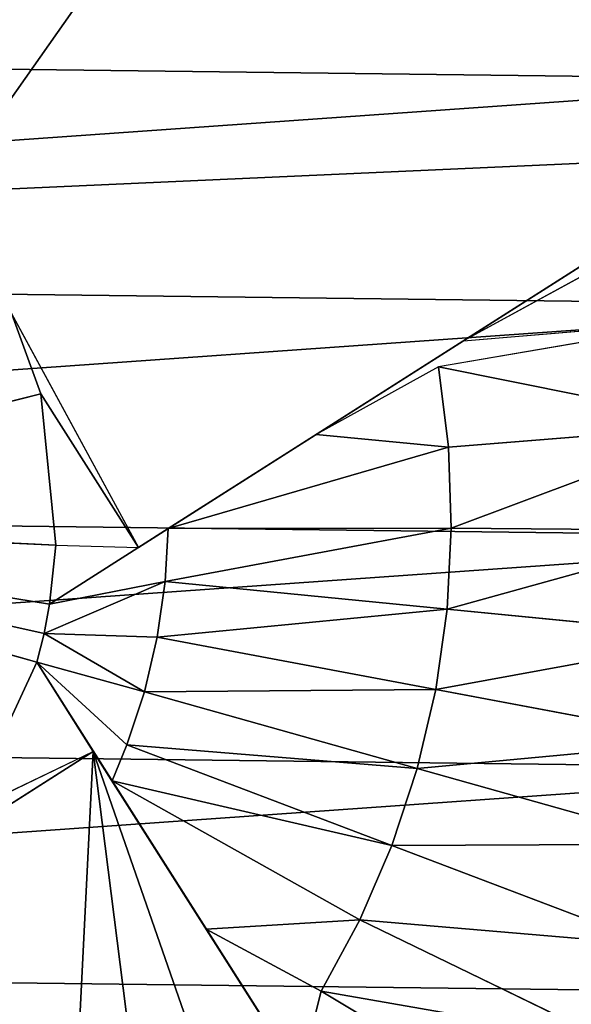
# Model space of a CAD drawing. Extents: x 0 to 602, y -131 to 3.
# Tile 118 of 167: x 341.561 to 342.149, y -7.569 to -6.519. Entities that reach past the tile are written whole.
import ezdxf

# ---------------------------------------------------------------- set-up
doc = ezdxf.new("R2010")
doc.units = 0
doc.header["$LTSCALE"] = 25.4
doc.layers.get('0').update_dxf_attribs({"color": 13, "linetype": 'CONTINUOUS'})

# ---------------------------------------------------------------- blocks, each defined once
blk = doc.blocks.new('PICASSO-LED-8131_STL')
at = {"color": 0}
for p, q in [((124.6675, 263.6709, 58.4261), (124.5159, 263.136, 58.6068)), ((124.6675, 263.6709, 58.4261), (124.5159, 263.136, 58.6068)), ((124.5467, 263.1282, 58.6068), (124.6675, 263.6709, 58.4261)), ((124.5467, 263.1282, 58.6068), (124.6675, 263.6709, 58.4261)), ((124.6675, 263.6709, 58.4261), (124.578, 263.1222, 58.6068)), ((124.6675, 263.6709, 58.4261), (124.578, 263.1222, 58.6068)), ((124.6675, 263.6709, 58.4261), (124.6407, 263.1156, 58.6068)), ((124.6675, 263.6709, 58.4261), (124.6407, 263.1156, 58.6068)), ((124.6675, 263.6709, 58.4261), (124.8022, 263.1315, 58.6068)), ((124.6675, 263.6709, 58.4261), (124.8022, 263.1315, 58.6068)), ((124.3167, 263.2395, 58.6068), (124.421, 263.0756, 58.6068)), ((125.0175, 263.2336, 58.6656), (124.6384, 263.0273, 58.6068)), ((124.5159, 263.136, 58.6068), (124.3561, 263.2103, 58.6068)), ((124.3561, 263.2103, 58.6068), (124.421, 263.0756, 58.6068)), ((124.5159, 263.136, 58.6068), (124.3561, 263.2103, 58.6068)), ((124.9133, 263.1722, 58.6068), (124.8022, 263.1315, 58.6068)), ((124.3895, 263.0556, 60.311), (124.5159, 263.136, 58.6068)), ((124.3895, 263.0556, 60.311), (124.5159, 263.136, 58.6068)), ((124.5159, 263.136, 58.6068), (124.421, 263.0756, 58.6068)), ((124.5159, 263.136, 58.6068), (124.421, 263.0756, 58.6068)), ((124.4279, 263.0397, 60.311), (124.5159, 263.136, 58.6068)), ((124.4279, 263.0397, 60.311), (124.5159, 263.136, 58.6068)), ((124.4846, 263.021, 60.311), (124.5159, 263.136, 58.6068)), ((124.4846, 263.021, 60.311), (124.5159, 263.136, 58.6068)), ((124.5467, 263.1282, 58.6068), (124.5159, 263.136, 58.6068)), ((124.5467, 263.1282, 58.6068), (124.5159, 263.136, 58.6068)), ((124.8022, 263.1315, 58.6068), (124.6384, 263.0273, 58.6068)), ((124.8022, 263.1315, 58.6068), (124.6407, 263.1156, 58.6068)), ((124.8022, 263.1315, 58.6068), (124.6407, 263.1156, 58.6068)), ((124.4846, 263.021, 60.311), (124.5467, 263.1282, 58.6068)), ((124.4846, 263.021, 60.311), (124.5467, 263.1282, 58.6068)), ((124.5428, 263.0074, 60.311), (124.5467, 263.1282, 58.6068)), ((124.5428, 263.0074, 60.311), (124.5467, 263.1282, 58.6068)), ((124.578, 263.1222, 58.6068), (124.5467, 263.1282, 58.6068)), ((124.5467, 263.1282, 58.6068), (124.6019, 262.9989, 60.311)), ((124.5467, 263.1282, 58.6068), (124.6019, 262.9989, 60.311)), ((124.578, 263.1222, 58.6068), (124.5467, 263.1282, 58.6068)), ((124.6384, 263.0273, 58.6068), (124.578, 263.1222, 58.6068)), ((124.578, 263.1222, 58.6068), (124.6584, 262.9958, 60.311)), ((124.578, 263.1222, 58.6068), (124.6584, 262.9958, 60.311)), ((124.578, 263.1222, 58.6068), (124.6019, 262.9989, 60.311)), ((124.578, 263.1222, 58.6068), (124.6019, 262.9989, 60.311)), ((124.6407, 263.1156, 58.6068), (124.578, 263.1222, 58.6068)), ((124.6407, 263.1156, 58.6068), (124.6384, 263.0273, 58.6068)), ((123.7638, 262.6577, 60.1689), (124.421, 263.0756, 58.6068)), ((123.7638, 262.6577, 60.1689), (124.421, 263.0756, 58.6068)), ((124.3895, 263.0556, 60.311), (124.2315, 262.9551, 60.286)), ((124.3895, 263.0556, 60.311), (124.2315, 262.9551, 60.286)), ((124.2413, 262.7914, 60.2603), (124.3895, 263.0556, 60.311)), ((124.2413, 262.7914, 60.2603), (124.3895, 263.0556, 60.311)), ((124.3207, 262.7572, 60.2603), (124.3895, 263.0556, 60.311)), ((124.3207, 262.7572, 60.2603), (124.3895, 263.0556, 60.311)), ((124.4279, 263.0397, 60.311), (124.3895, 263.0556, 60.311)), ((124.4279, 263.0397, 60.311), (124.3895, 263.0556, 60.311)), ((124.3207, 262.7572, 60.2603), (124.4279, 263.0397, 60.311)), ((124.3207, 262.7572, 60.2603), (124.4279, 263.0397, 60.311)), ((124.4846, 263.021, 60.311), (124.4279, 263.0397, 60.311)), ((124.4846, 263.021, 60.311), (124.4279, 263.0397, 60.311)), ((125.0563, 262.3701, 60.1689), (124.6384, 263.0273, 58.6068)), ((125.0563, 262.3701, 60.1689), (124.6384, 263.0273, 58.6068)), ((124.4028, 262.7302, 60.2603), (124.4846, 263.021, 60.311)), ((124.4028, 262.7302, 60.2603), (124.4846, 263.021, 60.311)), ((124.5428, 263.0074, 60.311), (124.4846, 263.021, 60.311)), ((124.5428, 263.0074, 60.311), (124.4846, 263.021, 60.311)), ((124.487, 262.7104, 60.2603), (124.5428, 263.0074, 60.311)), ((124.487, 262.7104, 60.2603), (124.5428, 263.0074, 60.311)), ((124.6019, 262.9989, 60.311), (124.5428, 263.0074, 60.311)), ((124.6019, 262.9989, 60.311), (124.5428, 263.0074, 60.311)), ((124.5726, 262.6983, 60.2603), (124.6019, 262.9989, 60.311)), ((124.5726, 262.6983, 60.2603), (124.6019, 262.9989, 60.311)), ((124.6584, 262.9958, 60.311), (124.6019, 262.9989, 60.311)), ((124.6584, 262.9958, 60.311), (124.6019, 262.9989, 60.311)), ((124.7589, 262.8378, 60.286), (124.6584, 262.9958, 60.311)), ((124.6584, 262.9958, 60.311), (124.7453, 262.6967, 60.2603)), ((124.6584, 262.9958, 60.311), (124.7453, 262.6967, 60.2603)), ((124.6584, 262.9958, 60.311), (124.6589, 262.6937, 60.2603)), ((124.6584, 262.9958, 60.311), (124.6589, 262.6937, 60.2603)), ((124.7589, 262.8378, 60.286), (124.6584, 262.9958, 60.311)), ((124.2315, 262.9551, 60.286), (124.0744, 262.8552, 60.254)), ((124.2315, 262.9551, 60.286), (124.0744, 262.8552, 60.254)), ((124.1653, 262.8326, 60.2603), (124.2315, 262.9551, 60.286)), ((124.1653, 262.8326, 60.2603), (124.2315, 262.9551, 60.286)), ((124.2413, 262.7914, 60.2603), (124.2315, 262.9551, 60.286)), ((124.2413, 262.7914, 60.2603), (124.2315, 262.9551, 60.286)), ((124.0744, 262.8552, 60.254), (124.1653, 262.8326, 60.2603)), ((124.0744, 262.8552, 60.254), (124.1653, 262.8326, 60.2603)), ((124.7589, 262.8378, 60.286), (124.7453, 262.6967, 60.2603)), ((124.7589, 262.8378, 60.286), (124.7453, 262.6967, 60.2603)), ((124.8311, 262.7074, 60.2603), (124.7589, 262.8378, 60.286)), ((124.8588, 262.6807, 60.254), (124.7589, 262.8378, 60.286)), ((124.0119, 262.5765, 60.1913), (124.1653, 262.8326, 60.2603)), ((124.0119, 262.5765, 60.1913), (124.1653, 262.8326, 60.2603)), ((124.1653, 262.8326, 60.2603), (124.2413, 262.7914, 60.2603)), ((124.1653, 262.8326, 60.2603), (124.2413, 262.7914, 60.2603)), ((124.1112, 262.5229, 60.1913), (124.2413, 262.7914, 60.2603)), ((124.1112, 262.5229, 60.1913), (124.2413, 262.7914, 60.2603)), ((124.2413, 262.7914, 60.2603), (124.3207, 262.7572, 60.2603)), ((124.2413, 262.7914, 60.2603), (124.3207, 262.7572, 60.2603)), ((124.2148, 262.4782, 60.1913), (124.3207, 262.7572, 60.2603)), ((124.2148, 262.4782, 60.1913), (124.3207, 262.7572, 60.2603)), ((124.3207, 262.7572, 60.2603), (124.4028, 262.7302, 60.2603)), ((124.3207, 262.7572, 60.2603), (124.4028, 262.7302, 60.2603)), ((124.322, 262.4429, 60.1913), (124.4028, 262.7302, 60.2603)), ((124.322, 262.4429, 60.1913), (124.4028, 262.7302, 60.2603)), ((124.4028, 262.7302, 60.2603), (124.487, 262.7104, 60.2603)), ((124.4028, 262.7302, 60.2603), (124.487, 262.7104, 60.2603)), ((124.4319, 262.4171, 60.1913), (124.487, 262.7104, 60.2603)), ((124.4319, 262.4171, 60.1913), (124.487, 262.7104, 60.2603)), ((124.487, 262.7104, 60.2603), (124.5726, 262.6983, 60.2603)), ((124.487, 262.7104, 60.2603), (124.5726, 262.6983, 60.2603)), ((124.7453, 262.6967, 60.2603), (124.8311, 262.7074, 60.2603)), ((124.7453, 262.6967, 60.2603), (124.8311, 262.7074, 60.2603)), ((124.8811, 262.4132, 60.1913), (124.8311, 262.7074, 60.2603)), ((124.5436, 262.4012, 60.1913), (124.5726, 262.6983, 60.2603)), ((124.5436, 262.4012, 60.1913), (124.5726, 262.6983, 60.2603)), ((124.5726, 262.6983, 60.2603), (124.6589, 262.6937, 60.2603)), ((124.5726, 262.6983, 60.2603), (124.6589, 262.6937, 60.2603)), ((124.6563, 262.3953, 60.1913), (124.6589, 262.6937, 60.2603)), ((124.6563, 262.3953, 60.1913), (124.6589, 262.6937, 60.2603)), ((124.6589, 262.6937, 60.2603), (124.7453, 262.6967, 60.2603)), ((124.6589, 262.6937, 60.2603), (124.7453, 262.6967, 60.2603)), ((124.7691, 262.3993, 60.1913), (124.7453, 262.6967, 60.2603)), ((124.7691, 262.3993, 60.1913), (124.7453, 262.6967, 60.2603)), ((124.9914, 262.437, 60.1913), (124.8588, 262.6807, 60.254)), ((124.8588, 262.6807, 60.254), (124.8811, 262.4132, 60.1913)), ((125.0563, 262.3701, 60.1689), (124.8588, 262.6807, 60.254))]:
    blk.add_line(p, q, dxfattribs=at)
mesh = blk.add_polyface(dxfattribs=at)
corners = [(109.6675, 236.1709, 57.9276), (122.6675, 263.6709, 57.9276), (109.6675, 371.1709, 57.9276), (122.9354, 262.6709, 57.9276), (134.6675, 236.1709, 57.9276), (123.6675, 261.9389, 57.9276), (124.6675, 261.6709, 57.9276), (125.6675, 261.9389, 57.9276), (126.3995, 262.6709, 57.9276), (126.6675, 263.6709, 57.9276), (126.6675, 343.6709, 57.9276), (122.9354, 344.6709, 57.9276), (134.6675, 371.1709, 57.9276), (122.6675, 343.6709, 57.9276), (123.6675, 345.403, 57.9276), (124.6675, 345.6709, 57.9276), (125.6675, 345.403, 57.9276), (126.3995, 344.6709, 57.9276), (122.9354, 264.6709, 57.9276), (122.9354, 342.6709, 57.9276), (123.6675, 341.9389, 57.9276), (123.6675, 265.403, 57.9276), (124.6675, 341.6709, 57.9276), (124.6675, 265.6709, 57.9276), (125.6675, 341.9389, 57.9276), (125.6675, 265.403, 57.9276), (126.3995, 342.6709, 57.9276), (126.3995, 264.6709, 57.9276)]
mesh.append_faces([[corners[k] for k in face] for face in [(0, 1, 2), (1, 0, 3), (3, 4, 5), (5, 4, 6), (6, 4, 7), (7, 4, 8), (8, 4, 9), (2, 11, 12), (11, 2, 13), (12, 10, 4), (18, 13, 1), (13, 18, 19), (19, 18, 20), (20, 21, 22), (22, 23, 24), (24, 25, 26), (26, 9, 10)]], dxfattribs={"vtx0": -1, "vtx1": -1, "color": 0})
mesh.append_faces([[corners[k] for k in face] for face in [(9, 4, 10), (13, 2, 1)]], dxfattribs={"vtx0": -1, "vtx1": -1, "vtx2": -1, "color": 0})
mesh.append_faces([[corners[k] for k in face] for face in [(3, 0, 4), (12, 11, 14), (12, 14, 15), (12, 15, 16), (12, 16, 17), (12, 17, 10), (20, 18, 21), (22, 21, 23), (24, 23, 25), (26, 25, 27), (26, 27, 9)]], dxfattribs={"vtx0": -1, "vtx2": -1, "color": 0})
mesh = blk.add_polyface(dxfattribs=at)
corners = [(134.6675, 371.1709, 0.9276), (109.6675, 236.1709, 0.9276), (109.6675, 371.1709, 0.9276), (134.6675, 236.1709, 0.9276)]
mesh.append_faces([[corners[k] for k in face] for face in [(0, 1, 2), (1, 0, 3)]], dxfattribs={"vtx0": -1, "color": 0})
mesh = blk.add_polyface(dxfattribs=at)
corners = [(109.6675, 370.3709, 57.1276), (122.6675, 343.6709, 57.1276), (109.6675, 236.9709, 57.1276), (122.9354, 344.6709, 57.1276), (134.6675, 370.3709, 57.1276), (123.6675, 345.403, 57.1276), (124.6675, 345.6709, 57.1276), (125.6675, 345.403, 57.1276), (126.3995, 344.6709, 57.1276), (126.6675, 343.6709, 57.1276), (126.6675, 263.6709, 57.1276), (122.9354, 262.6709, 57.1276), (134.6675, 236.9709, 57.1276), (122.6675, 263.6709, 57.1276), (123.6675, 261.9389, 57.1276), (124.6675, 261.6709, 57.1276), (125.6675, 261.9389, 57.1276), (126.3995, 262.6709, 57.1276), (122.9354, 342.6709, 57.1276), (122.9354, 264.6709, 57.1276), (123.6675, 341.9389, 57.1276), (123.6675, 265.403, 57.1276), (124.6675, 341.6709, 57.1276), (124.6675, 265.6709, 57.1276), (125.6675, 341.9389, 57.1276), (125.6675, 265.403, 57.1276), (126.3995, 342.6709, 57.1276), (126.3995, 264.6709, 57.1276)]
mesh.append_faces([[corners[k] for k in face] for face in [(0, 1, 2), (1, 0, 3), (3, 4, 5), (5, 4, 6), (6, 4, 7), (7, 4, 8), (8, 4, 9), (2, 11, 12), (11, 2, 13), (12, 10, 4), (18, 13, 1), (13, 18, 19), (19, 20, 21), (21, 22, 23), (23, 24, 25), (25, 26, 27), (27, 9, 10)]], dxfattribs={"vtx0": -1, "vtx1": -1, "color": 0})
mesh.append_faces([[corners[k] for k in face] for face in [(9, 4, 10), (13, 2, 1)]], dxfattribs={"vtx0": -1, "vtx1": -1, "vtx2": -1, "color": 0})
mesh.append_faces([[corners[k] for k in face] for face in [(3, 0, 4), (12, 11, 14), (12, 14, 15), (12, 15, 16), (12, 16, 17), (12, 17, 10), (19, 18, 20), (21, 20, 22), (23, 22, 24), (25, 24, 26), (27, 26, 9)]], dxfattribs={"vtx0": -1, "vtx2": -1, "color": 0})
mesh = blk.add_polyface(dxfattribs=at)
corners = [(134.6675, 236.9709, 1.7276), (109.6675, 370.3709, 1.7276), (109.6675, 236.9709, 1.7276), (134.6675, 370.3709, 1.7276)]
mesh.append_faces([[corners[k] for k in face] for face in [(0, 1, 2), (1, 0, 3)]], dxfattribs={"vtx0": -1, "color": 0})
mesh = blk.add_polyface(dxfattribs=at)
corners = [(121.8848, 263.9814, 57.9568), (121.8931, 263.2933, 57.9568), (121.8677, 263.6371, 57.9568), (121.944, 264.321, 57.9568), (121.9605, 262.9552, 57.9568), (122.0445, 264.6508, 57.9568), (122.069, 262.628, 57.9568), (122.1848, 264.9657, 57.9568), (122.2168, 262.3166, 57.9568), (122.3628, 265.261, 57.9568), (122.4018, 262.0257, 57.9568), (122.5756, 265.5321, 57.9568), (122.6212, 261.7597, 57.9568), (122.8202, 265.7751, 57.9568), (122.8716, 261.5227, 57.9568), (123.0928, 265.9861, 57.9568), (123.0697, 263.5871, 57.9568), (123.0922, 263.9512, 57.9568), (123.278, 264.4643, 57.9568), (123.3892, 266.1621, 57.9568), (123.3775, 264.6175, 57.9568), (123.7706, 264.9959, 57.9568), (123.7051, 266.3003, 57.9568), (124.0355, 266.3987, 57.9568), (124.2681, 265.2202, 57.9568), (124.3755, 266.4557, 57.9568), (124.6293, 265.2705, 57.9568), (124.7199, 266.4704, 57.9568), (125.1691, 265.1902, 57.9568), (125.0635, 266.4428, 57.9568), (125.4012, 266.3731, 57.9568), (125.5002, 265.0372, 57.9568), (125.7277, 266.2625, 57.9568), (125.9109, 264.6779, 57.9568), (126.0381, 266.1125, 57.9568), (126.1066, 264.3701, 57.9568), (126.3278, 265.9256, 57.9568), (126.2579, 263.8458, 57.9568), (123.1492, 261.3183, 57.9568), (123.1302, 263.2274, 57.9568), (123.2706, 262.8907, 57.9568), (123.4498, 261.1496, 57.9568), (123.614, 262.4667, 57.9568), (123.7689, 261.019, 57.9568), (124.08, 262.1827, 57.9568), (124.1016, 260.9287, 57.9568), (124.6143, 262.0718, 57.9568), (124.4428, 260.8799, 57.9568), (124.7875, 260.8735, 57.9568), (125.1547, 262.1469, 57.9568), (125.1304, 260.9095, 57.9568), (125.4662, 260.9873, 57.9568), (125.6385, 262.3993, 57.9568), (125.79, 261.1057, 57.9568), (125.7772, 262.5182, 57.9568), (126.1, 262.9582, 57.9568), (126.0967, 261.2632, 57.9568), (126.3817, 261.457, 57.9568), (126.2562, 263.481, 57.9568), (126.5922, 265.7045, 57.9568), (126.6408, 261.6844, 57.9568), (126.8276, 265.4525, 57.9568), (126.87, 261.942, 57.9568), (127.0301, 265.1736, 57.9568), (127.0657, 262.2258, 57.9568), (127.1969, 264.8719, 57.9568), (127.2251, 262.5314, 57.9568), (127.3253, 264.5519, 57.9568), (127.3458, 262.8544, 57.9568), (127.4134, 264.2186, 57.9568), (127.4258, 263.1897, 57.9568), (127.4599, 263.877, 57.9568), (127.4641, 263.5323, 57.9568)]
mesh.append_faces([[corners[k] for k in face] for face in [(0, 1, 2), (70, 71, 72)]], dxfattribs={"vtx0": -1, "color": 0})
mesh.append_faces([[corners[k] for k in face] for face in [(1, 3, 4), (4, 5, 6), (6, 7, 8), (8, 9, 10), (10, 11, 12), (12, 13, 14), (16, 15, 17), (17, 15, 18), (18, 19, 20), (20, 19, 21), (21, 23, 24), (24, 25, 26), (26, 27, 28), (28, 30, 31), (31, 32, 33), (33, 34, 35), (35, 36, 37), (38, 40, 41), (41, 42, 43), (43, 44, 45), (45, 46, 47), (47, 46, 48), (48, 49, 50), (50, 49, 51), (51, 52, 53), (53, 55, 56), (56, 55, 57), (57, 59, 60), (60, 61, 62), (62, 63, 64), (64, 65, 66), (66, 67, 68), (68, 69, 70)]], dxfattribs={"vtx0": -1, "vtx1": -1, "color": 0})
mesh.append_faces([[corners[k] for k in face] for face in [(14, 15, 16), (57, 37, 36)]], dxfattribs={"vtx0": -1, "vtx1": -1, "vtx2": -1, "color": 0})
mesh.append_faces([[corners[k] for k in face] for face in [(1, 0, 3), (4, 3, 5), (6, 5, 7), (8, 7, 9), (10, 9, 11), (12, 11, 13), (14, 13, 15), (18, 15, 19), (21, 19, 22), (21, 22, 23), (24, 23, 25), (26, 25, 27), (28, 27, 29), (28, 29, 30), (31, 30, 32), (33, 32, 34), (35, 34, 36), (16, 38, 14), (38, 16, 39), (38, 39, 40), (41, 40, 42), (43, 42, 44), (45, 44, 46), (48, 46, 49), (51, 49, 52), (53, 52, 54), (53, 54, 55), (57, 55, 58), (57, 58, 37), (57, 36, 59), (60, 59, 61), (62, 61, 63), (64, 63, 65), (66, 65, 67), (68, 67, 69), (70, 69, 71)]], dxfattribs={"vtx0": -1, "vtx2": -1, "color": 0})
mesh = blk.add_polyface(dxfattribs=at)
corners = [(123.1742, 263.8131, 51.9568), (123.209, 263.3205, 51.9568), (123.1712, 263.5653, 51.9568), (123.218, 264.0569, 51.9568), (123.2866, 263.0852, 51.9568), (123.3013, 264.2902, 51.9568), (123.4018, 262.8659, 51.9568), (123.4219, 264.5067, 51.9568), (123.5516, 262.6686, 51.9568), (123.5764, 264.7003, 51.9568), (123.7318, 262.4986, 51.9568), (123.7607, 264.8658, 51.9568), (123.9375, 262.3605, 51.9568), (123.9698, 264.9988, 51.9568), (124.1631, 262.2583, 51.9568), (124.1978, 265.0955, 51.9568), (124.4025, 262.1945, 51.9568), (124.4387, 265.1534, 51.9568), (124.6491, 262.171, 51.9568), (124.6858, 265.1708, 51.9568), (124.8963, 262.1885, 51.9568), (124.9325, 265.1473, 51.9568), (125.1371, 262.2463, 51.9568), (125.1719, 265.0836, 51.9568), (125.3652, 262.3431, 51.9568), (125.3975, 264.9813, 51.9568), (125.5743, 262.476, 51.9568), (125.6032, 264.8433, 51.9568), (125.7586, 262.6416, 51.9568), (125.7834, 264.6733, 51.9568), (125.9131, 262.8352, 51.9568), (125.9332, 264.4759, 51.9568), (126.0337, 263.0516, 51.9568), (126.0484, 264.2566, 51.9568), (126.117, 263.2849, 51.9568), (126.126, 264.0213, 51.9568), (126.1607, 263.5288, 51.9568), (126.1638, 263.7765, 51.9568)]
mesh.append_faces([[corners[k] for k in face] for face in [(0, 1, 2), (36, 35, 37)]], dxfattribs={"vtx0": -1, "color": 0})
mesh.append_faces([[corners[k] for k in face] for face in [(1, 3, 4), (4, 5, 6), (6, 7, 8), (8, 9, 10), (10, 11, 12), (12, 13, 14), (14, 15, 16), (16, 17, 18), (18, 19, 20), (20, 21, 22), (22, 23, 24), (24, 25, 26), (26, 27, 28), (28, 29, 30), (30, 31, 32), (32, 33, 34), (34, 35, 36)]], dxfattribs={"vtx0": -1, "vtx1": -1, "color": 0})
mesh.append_faces([[corners[k] for k in face] for face in [(1, 0, 3), (4, 3, 5), (6, 5, 7), (8, 7, 9), (10, 9, 11), (12, 11, 13), (14, 13, 15), (16, 15, 17), (18, 17, 19), (20, 19, 21), (22, 21, 23), (24, 23, 25), (26, 25, 27), (28, 27, 29), (30, 29, 31), (32, 31, 33), (34, 33, 35)]], dxfattribs={"vtx0": -1, "vtx2": -1, "color": 0})
mesh = blk.add_polyface(dxfattribs=at)
corners = [(124.421, 263.0756, 58.6068), (123.6606, 262.8111, 60.1783), (123.7638, 262.6577, 60.1689), (123.56, 262.9665, 60.1814), (123.4619, 263.1236, 60.1783), (124.3167, 263.2395, 58.6068), (123.3666, 263.2821, 60.1689), (124.1944, 263.37, 58.6733), (124.0238, 263.7, 58.6068)]
mesh.append_faces([[corners[k] for k in face] for face in [(0, 1, 2), (6, 7, 8)]], dxfattribs={"vtx0": -1, "color": 0})
mesh.append_faces([[corners[k] for k in face] for face in [(1, 0, 3), (3, 0, 4), (4, 5, 6)]], dxfattribs={"vtx0": -1, "vtx1": -1, "color": 0})
mesh.append_faces([[corners[k] for k in face] for face in [(4, 0, 5), (6, 5, 7)]], dxfattribs={"vtx0": -1, "vtx2": -1, "color": 0})
mesh = blk.add_polyface(dxfattribs=at)
corners = [(124.6675, 263.6709, 58.4261), (124.3561, 263.2103, 58.6068), (124.5159, 263.136, 58.6068)]
mesh.append_faces([[corners[k] for k in face] for face in [(0, 1, 2)]], dxfattribs={"color": 0})
mesh = blk.add_polyface(dxfattribs=at)
corners = [(124.6675, 263.6709, 58.4261), (124.5159, 263.136, 58.6068), (124.5467, 263.1282, 58.6068)]
mesh.append_faces([[corners[k] for k in face] for face in [(0, 1, 2)]], dxfattribs={"color": 0})
mesh = blk.add_polyface(dxfattribs=at)
corners = [(124.6675, 263.6709, 58.4261), (124.5467, 263.1282, 58.6068), (124.578, 263.1222, 58.6068)]
mesh.append_faces([[corners[k] for k in face] for face in [(0, 1, 2)]], dxfattribs={"color": 0})
mesh = blk.add_polyface(dxfattribs=at)
corners = [(124.6675, 263.6709, 58.4261), (124.578, 263.1222, 58.6068), (124.6407, 263.1156, 58.6068)]
mesh.append_faces([[corners[k] for k in face] for face in [(0, 1, 2)]], dxfattribs={"color": 0})
mesh = blk.add_polyface(dxfattribs=at)
corners = [(124.8022, 263.1315, 58.6068), (124.6675, 263.6709, 58.4261), (124.6407, 263.1156, 58.6068)]
mesh.append_faces([[corners[k] for k in face] for face in [(0, 1, 2)]], dxfattribs={"color": 0})
mesh = blk.add_polyface(dxfattribs=at)
corners = [(124.9133, 263.1722, 58.6068), (124.6675, 263.6709, 58.4261), (124.8022, 263.1315, 58.6068)]
mesh.append_faces([[corners[k] for k in face] for face in [(0, 1, 2)]], dxfattribs={"color": 0})
mesh = blk.add_polyface(dxfattribs=at)
corners = [(125.0563, 262.3701, 60.1689), (125.0175, 263.2336, 58.6656), (124.6384, 263.0273, 58.6068), (125.2628, 263.4244, 58.6068), (125.0989, 263.3202, 58.6068), (125.6808, 262.7672, 60.1689), (125.2148, 262.4653, 60.1783), (125.5273, 262.6641, 60.1783), (125.3719, 262.5634, 60.1814)]
mesh.append_faces([[corners[k] for k in face] for face in [(0, 1, 2), (1, 3, 4), (7, 6, 8)]], dxfattribs={"vtx0": -1, "color": 0})
mesh.append_faces([[corners[k] for k in face] for face in [(3, 1, 5), (5, 6, 7)]], dxfattribs={"vtx0": -1, "vtx1": -1, "color": 0})
mesh.append_faces([[corners[k] for k in face] for face in [(5, 1, 0)]], dxfattribs={"vtx0": -1, "vtx1": -1, "vtx2": -1, "color": 0})
mesh.append_faces([[corners[k] for k in face] for face in [(5, 0, 6)]], dxfattribs={"vtx0": -1, "vtx2": -1, "color": 0})
mesh = blk.add_polyface(dxfattribs=at)
corners = [(124.5159, 263.136, 58.6068), (124.3561, 263.2103, 58.6068), (124.421, 263.0756, 58.6068)]
mesh.append_faces([[corners[k] for k in face] for face in [(0, 1, 2)]], dxfattribs={"color": 0})
mesh = blk.add_polyface(dxfattribs=at)
corners = [(123.7638, 262.6577, 60.1689), (124.5159, 263.136, 58.6068), (124.421, 263.0756, 58.6068), (124.3895, 263.0556, 60.311), (124.0744, 262.8552, 60.254), (124.2315, 262.9551, 60.286)]
mesh.append_faces([[corners[k] for k in face] for face in [(0, 1, 2), (3, 4, 5)]], dxfattribs={"vtx0": -1, "color": 0})
mesh.append_faces([[corners[k] for k in face] for face in [(1, 0, 3)]], dxfattribs={"vtx0": -1, "vtx1": -1, "color": 0})
mesh.append_faces([[corners[k] for k in face] for face in [(3, 0, 4)]], dxfattribs={"vtx0": -1, "vtx2": -1, "color": 0})
mesh = blk.add_polyface(dxfattribs=at)
corners = [(124.4279, 263.0397, 60.311), (124.5159, 263.136, 58.6068), (124.3895, 263.0556, 60.311)]
mesh.append_faces([[corners[k] for k in face] for face in [(0, 1, 2)]], dxfattribs={"color": 0})
mesh = blk.add_polyface(dxfattribs=at)
corners = [(124.4846, 263.021, 60.311), (124.5159, 263.136, 58.6068), (124.4279, 263.0397, 60.311)]
mesh.append_faces([[corners[k] for k in face] for face in [(0, 1, 2)]], dxfattribs={"color": 0})
mesh = blk.add_polyface(dxfattribs=at)
corners = [(124.4846, 263.021, 60.311), (124.5467, 263.1282, 58.6068), (124.5159, 263.136, 58.6068)]
mesh.append_faces([[corners[k] for k in face] for face in [(0, 1, 2)]], dxfattribs={"color": 0})
mesh = blk.add_polyface(dxfattribs=at)
corners = [(124.8022, 263.1315, 58.6068), (124.6407, 263.1156, 58.6068), (124.6384, 263.0273, 58.6068)]
mesh.append_faces([[corners[k] for k in face] for face in [(0, 1, 2)]], dxfattribs={"color": 0})
mesh = blk.add_polyface(dxfattribs=at)
corners = [(124.5428, 263.0074, 60.311), (124.5467, 263.1282, 58.6068), (124.4846, 263.021, 60.311)]
mesh.append_faces([[corners[k] for k in face] for face in [(0, 1, 2)]], dxfattribs={"color": 0})
mesh = blk.add_polyface(dxfattribs=at)
corners = [(124.6019, 262.9989, 60.311), (124.5467, 263.1282, 58.6068), (124.5428, 263.0074, 60.311)]
mesh.append_faces([[corners[k] for k in face] for face in [(0, 1, 2)]], dxfattribs={"color": 0})
mesh = blk.add_polyface(dxfattribs=at)
corners = [(124.6019, 262.9989, 60.311), (124.578, 263.1222, 58.6068), (124.5467, 263.1282, 58.6068)]
mesh.append_faces([[corners[k] for k in face] for face in [(0, 1, 2)]], dxfattribs={"color": 0})
mesh = blk.add_polyface(dxfattribs=at)
corners = [(124.6384, 263.0273, 58.6068), (124.8588, 262.6807, 60.254), (125.0563, 262.3701, 60.1689), (124.7589, 262.8378, 60.286), (124.6584, 262.9958, 60.311), (124.578, 263.1222, 58.6068)]
mesh.append_faces([[corners[k] for k in face] for face in [(0, 1, 2), (4, 0, 5)]], dxfattribs={"vtx0": -1, "color": 0})
mesh.append_faces([[corners[k] for k in face] for face in [(1, 0, 3), (3, 0, 4)]], dxfattribs={"vtx0": -1, "vtx1": -1, "color": 0})
mesh = blk.add_polyface(dxfattribs=at)
corners = [(124.6584, 262.9958, 60.311), (124.578, 263.1222, 58.6068), (124.6019, 262.9989, 60.311)]
mesh.append_faces([[corners[k] for k in face] for face in [(0, 1, 2)]], dxfattribs={"color": 0})
mesh = blk.add_polyface(dxfattribs=at)
corners = [(124.3895, 263.0556, 60.311), (124.2315, 262.9551, 60.286), (124.2413, 262.7914, 60.2603)]
mesh.append_faces([[corners[k] for k in face] for face in [(0, 1, 2)]], dxfattribs={"color": 0})
mesh = blk.add_polyface(dxfattribs=at)
corners = [(124.3895, 263.0556, 60.311), (124.2413, 262.7914, 60.2603), (124.3207, 262.7572, 60.2603)]
mesh.append_faces([[corners[k] for k in face] for face in [(0, 1, 2)]], dxfattribs={"color": 0})
mesh = blk.add_polyface(dxfattribs=at)
corners = [(124.4279, 263.0397, 60.311), (124.3895, 263.0556, 60.311), (124.3207, 262.7572, 60.2603)]
mesh.append_faces([[corners[k] for k in face] for face in [(0, 1, 2)]], dxfattribs={"color": 0})
mesh = blk.add_polyface(dxfattribs=at)
corners = [(124.4028, 262.7302, 60.2603), (124.4279, 263.0397, 60.311), (124.3207, 262.7572, 60.2603), (124.4846, 263.021, 60.311)]
mesh.append_faces([[corners[k] for k in face] for face in [(0, 1, 2), (1, 0, 3)]], dxfattribs={"vtx0": -1, "color": 0})
mesh = blk.add_polyface(dxfattribs=at)
corners = [(124.487, 262.7104, 60.2603), (124.4846, 263.021, 60.311), (124.4028, 262.7302, 60.2603), (124.5428, 263.0074, 60.311)]
mesh.append_faces([[corners[k] for k in face] for face in [(0, 1, 2), (1, 0, 3)]], dxfattribs={"vtx0": -1, "color": 0})
mesh = blk.add_polyface(dxfattribs=at)
corners = [(124.5726, 262.6983, 60.2603), (124.5428, 263.0074, 60.311), (124.487, 262.7104, 60.2603), (124.6019, 262.9989, 60.311)]
mesh.append_faces([[corners[k] for k in face] for face in [(0, 1, 2), (1, 0, 3)]], dxfattribs={"vtx0": -1, "color": 0})
mesh = blk.add_polyface(dxfattribs=at)
corners = [(124.6589, 262.6937, 60.2603), (124.6019, 262.9989, 60.311), (124.5726, 262.6983, 60.2603), (124.6584, 262.9958, 60.311)]
mesh.append_faces([[corners[k] for k in face] for face in [(0, 1, 2), (1, 0, 3)]], dxfattribs={"vtx0": -1, "color": 0})
mesh = blk.add_polyface(dxfattribs=at)
corners = [(124.7589, 262.8378, 60.286), (124.6584, 262.9958, 60.311), (124.7453, 262.6967, 60.2603)]
mesh.append_faces([[corners[k] for k in face] for face in [(0, 1, 2)]], dxfattribs={"color": 0})
mesh = blk.add_polyface(dxfattribs=at)
corners = [(124.7453, 262.6967, 60.2603), (124.6584, 262.9958, 60.311), (124.6589, 262.6937, 60.2603)]
mesh.append_faces([[corners[k] for k in face] for face in [(0, 1, 2)]], dxfattribs={"color": 0})
mesh = blk.add_polyface(dxfattribs=at)
corners = [(124.2315, 262.9551, 60.286), (124.0744, 262.8552, 60.254), (124.1653, 262.8326, 60.2603)]
mesh.append_faces([[corners[k] for k in face] for face in [(0, 1, 2)]], dxfattribs={"color": 0})
mesh = blk.add_polyface(dxfattribs=at)
corners = [(124.2413, 262.7914, 60.2603), (124.2315, 262.9551, 60.286), (124.1653, 262.8326, 60.2603)]
mesh.append_faces([[corners[k] for k in face] for face in [(0, 1, 2)]], dxfattribs={"color": 0})
mesh = blk.add_polyface(dxfattribs=at)
corners = [(124.1653, 262.8326, 60.2603), (124.0744, 262.8552, 60.254), (124.0119, 262.5765, 60.1913)]
mesh.append_faces([[corners[k] for k in face] for face in [(0, 1, 2)]], dxfattribs={"color": 0})
mesh = blk.add_polyface(dxfattribs=at)
corners = [(124.8311, 262.7074, 60.2603), (124.7589, 262.8378, 60.286), (124.7453, 262.6967, 60.2603)]
mesh.append_faces([[corners[k] for k in face] for face in [(0, 1, 2)]], dxfattribs={"color": 0})
mesh = blk.add_polyface(dxfattribs=at)
corners = [(124.1112, 262.5229, 60.1913), (124.1653, 262.8326, 60.2603), (124.0119, 262.5765, 60.1913), (124.2413, 262.7914, 60.2603)]
mesh.append_faces([[corners[k] for k in face] for face in [(0, 1, 2), (1, 0, 3)]], dxfattribs={"vtx0": -1, "color": 0})
mesh = blk.add_polyface(dxfattribs=at)
corners = [(124.2148, 262.4782, 60.1913), (124.2413, 262.7914, 60.2603), (124.1112, 262.5229, 60.1913), (124.3207, 262.7572, 60.2603)]
mesh.append_faces([[corners[k] for k in face] for face in [(0, 1, 2), (1, 0, 3)]], dxfattribs={"vtx0": -1, "color": 0})
mesh = blk.add_polyface(dxfattribs=at)
corners = [(124.322, 262.4429, 60.1913), (124.3207, 262.7572, 60.2603), (124.2148, 262.4782, 60.1913), (124.4028, 262.7302, 60.2603)]
mesh.append_faces([[corners[k] for k in face] for face in [(0, 1, 2), (1, 0, 3)]], dxfattribs={"vtx0": -1, "color": 0})
mesh = blk.add_polyface(dxfattribs=at)
corners = [(124.4319, 262.4171, 60.1913), (124.4028, 262.7302, 60.2603), (124.322, 262.4429, 60.1913), (124.487, 262.7104, 60.2603)]
mesh.append_faces([[corners[k] for k in face] for face in [(0, 1, 2), (1, 0, 3)]], dxfattribs={"vtx0": -1, "color": 0})
mesh = blk.add_polyface(dxfattribs=at)
corners = [(124.5436, 262.4012, 60.1913), (124.487, 262.7104, 60.2603), (124.4319, 262.4171, 60.1913), (124.5726, 262.6983, 60.2603)]
mesh.append_faces([[corners[k] for k in face] for face in [(0, 1, 2), (1, 0, 3)]], dxfattribs={"vtx0": -1, "color": 0})
mesh = blk.add_polyface(dxfattribs=at)
corners = [(124.7691, 262.3993, 60.1913), (124.8311, 262.7074, 60.2603), (124.7453, 262.6967, 60.2603), (124.8811, 262.4132, 60.1913)]
mesh.append_faces([[corners[k] for k in face] for face in [(0, 1, 2), (1, 0, 3)]], dxfattribs={"vtx0": -1, "color": 0})
mesh = blk.add_polyface(dxfattribs=at)
corners = [(124.6563, 262.3953, 60.1913), (124.5726, 262.6983, 60.2603), (124.5436, 262.4012, 60.1913), (124.6589, 262.6937, 60.2603)]
mesh.append_faces([[corners[k] for k in face] for face in [(0, 1, 2), (1, 0, 3)]], dxfattribs={"vtx0": -1, "color": 0})
mesh = blk.add_polyface(dxfattribs=at)
corners = [(124.7691, 262.3993, 60.1913), (124.6589, 262.6937, 60.2603), (124.6563, 262.3953, 60.1913), (124.7453, 262.6967, 60.2603)]
mesh.append_faces([[corners[k] for k in face] for face in [(0, 1, 2), (1, 0, 3)]], dxfattribs={"vtx0": -1, "color": 0})
mesh = blk.add_polyface(dxfattribs=at)
corners = [(124.9914, 262.437, 60.1913), (124.8588, 262.6807, 60.254), (124.8811, 262.4132, 60.1913)]
mesh.append_faces([[corners[k] for k in face] for face in [(0, 1, 2)]], dxfattribs={"color": 0})

msp = doc.modelspace()

# ---------------------------------------------------------------- block references
at = {"color": 8, "rotation": 90.00000000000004}
msp.add_blockref('PICASSO-LED-8131_STL', (604.715, -131.72, -0.9276), dxfattribs=at)

doc.saveas('drawing.dxf')
